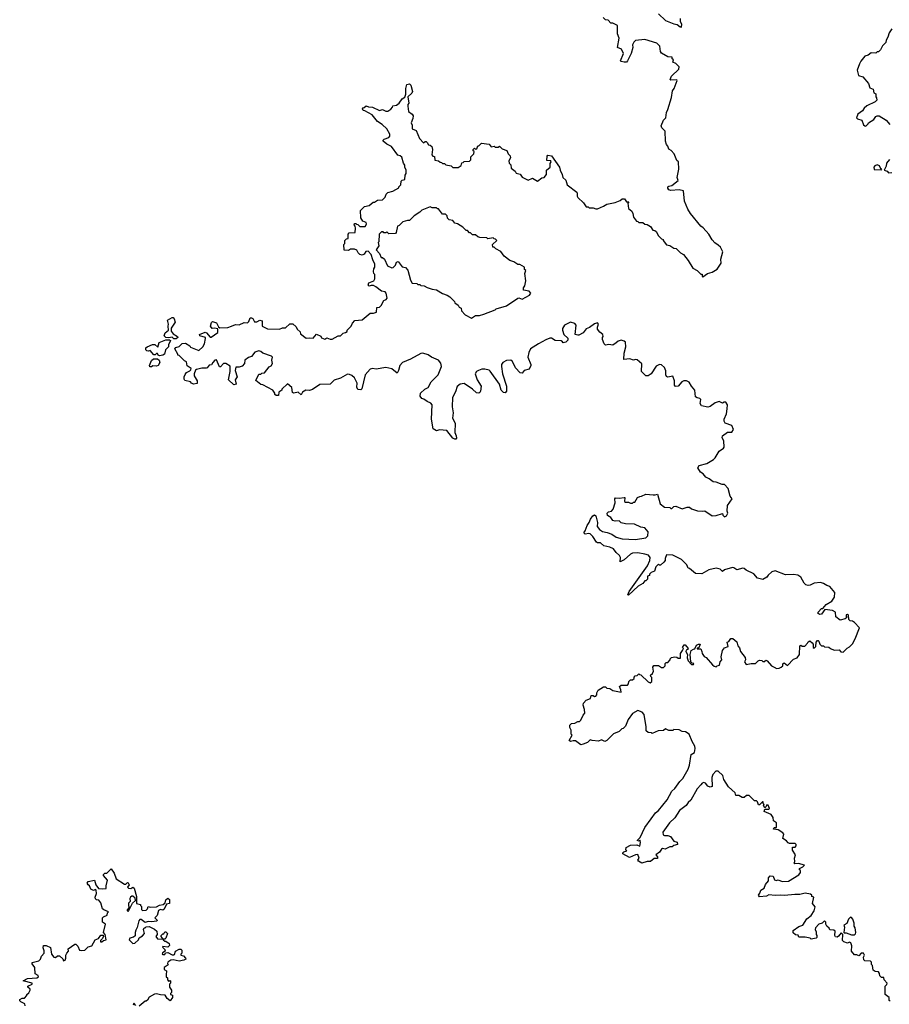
# Model space of a CAD drawing. Extents: x 2494118 to 2687960, y 757339 to 915227.
# Tile 76 of 256: x 2561230 to 2569651, y 873169 to 882703. Entities that reach past the tile are written whole.
import ezdxf

# ---------------------------------------------------------------- set-up
doc = ezdxf.new("R2010")
doc.units = 0

msp = doc.modelspace()

# ---------------------------------------------------------------- linework, layer by layer
at = {"layer": '0CON20XD'}
for points in [[(2564506.7, 880446.7), (2564495, 880470), (2564471.7, 880481.7), (2564435, 880480), (2564415, 880467.5), (2564371.7, 880471.7), (2564370, 880525), (2564380, 880535), (2564380, 880565), (2564395, 880580), (2564410, 880585), (2564412.5, 880625), (2564421.7, 880638.3), (2564478.3, 880641.7), (2564482.5, 880685), (2564480, 880705), (2564470, 880715), (2564471.7, 880728.3), (2564485, 880730), (2564491.7, 880721.7), (2564505, 880720), (2564525, 880700), (2564575, 880700), (2564580, 880705), (2564587.5, 880725), (2564585, 880740), (2564551.7, 880751.7), (2564532.5, 880785), (2564530, 880855), (2564570, 880895), (2564615, 880903.3), (2564653, 880937), (2564665, 880937.5), (2564693.6, 880956.4), (2564745, 880960), (2564770, 880985), (2564780, 881015), (2564795, 881030), (2564845, 881042.5), (2564900, 881075), (2564900, 881085), (2564920, 881105), (2564925, 881140), (2564935, 881150), (2564960, 881155), (2564963.6, 881196.4), (2564972.5, 881215), (2564972.5, 881245), (2564960, 881275), (2564960, 881295), (2564947.5, 881315), (2564930.7, 881370.7), (2564915.9, 881385.9), (2564890.7, 881390.7), (2564830, 881475), (2564785, 881497.5), (2564750, 881525), (2564750, 881535), (2564760, 881545), (2564805, 881563.3), (2564813.3, 881575), (2564813.3, 881595), (2564785, 881647.5), (2564738.8, 881688.8), (2564696, 881716), (2564642.3, 881782.3), (2564571.7, 881821.7), (2564555, 881823.3), (2564550.7, 881839.3), (2564555, 881850), (2564567, 881853), (2564585, 881870), (2564608.3, 881858.3), (2564646.4, 881856.4), (2564715, 881823.3), (2564745, 881832.5), (2564775, 881817.5), (2564795, 881817.5), (2564823, 881837), (2564840, 881855), (2564845, 881870), (2564880, 881875), (2564906.4, 881893.6), (2564933.6, 881936.4), (2564958.3, 881951.7), (2564969.3, 881980.7), (2564970, 882035), (2564980, 882075), (2565005, 882082.5), (2565018.3, 882068.3), (2565033, 882007), (2565028.8, 881991.2), (2564990, 881955), (2564997.5, 881895), (2564988.3, 881881.7), (2564987.5, 881865), (2564993.9, 881813.9), (2565029.3, 881789.3), (2565041.7, 881771.7), (2565037.5, 881745), (2565020, 881705), (2565031.7, 881681.7), (2565030, 881645), (2565069.3, 881629.3), (2565101.7, 881551.7), (2565141.7, 881511.7), (2565155, 881522.5), (2565165, 881522.5), (2565177.5, 881515), (2565190, 881490), (2565205, 881487.5), (2565222.5, 881475), (2565226.4, 881446.4), (2565220, 881395), (2565231.7, 881381.7), (2565247, 881377), (2565251.7, 881341.7), (2565287, 881337), (2565301.7, 881321.7), (2565315, 881320), (2565325, 881310), (2565345, 881310), (2565358.3, 881298.3), (2565407, 881287), (2565425, 881270), (2565475, 881270), (2565505, 881290), (2565511.7, 881318.3), (2565525, 881320), (2565535, 881330), (2565587, 881333), (2565600, 881345), (2565600, 881375), (2565627.5, 881405), (2565630, 881425), (2565623, 881433), (2565623, 881447), (2565635, 881460), (2565645, 881450), (2565658.3, 881451.7), (2565665, 881480), (2565675, 881480), (2565703, 881507), (2565775, 881497.5), (2565795, 881472.5), (2565825, 881477.5), (2565835, 881470), (2565865, 881470), (2565875, 881477.5), (2565901.7, 881451.7), (2565946.4, 881436.4), (2565960, 881405), (2565980, 881385), (2565982.5, 881365), (2565967.5, 881335), (2565970, 881315), (2565987, 881297), (2565990, 881265), (2566026.7, 881235), (2566037, 881217), (2566076.2, 881206.2), (2566097, 881177), (2566140, 881155), (2566155, 881150), (2566195, 881167.5), (2566245, 881140), (2566285, 881170), (2566310, 881175), (2566330, 881205), (2566332.5, 881245), (2566367.5, 881275), (2566368.3, 881311.7), (2566377.5, 881325), (2566375, 881337.5), (2566335, 881340), (2566338.3, 881381.7), (2566345, 881390), (2566380, 881385), (2566457.5, 881275), (2566462.5, 881245), (2566483.3, 881205), (2566490, 881175), (2566518.8, 881148.8), (2566532.5, 881105), (2566625, 881032.5), (2566630, 881025), (2566627.5, 880995), (2566635, 880980), (2566689.3, 880929.3), (2566715, 880890), (2566735, 880890), (2566745, 880880), (2566785, 880882.5), (2566810.3, 880870.3), (2566825, 880870.8), (2566885, 880896.2), (2566915, 880916.2), (2566995, 880933.8), (2567045, 880953.3), (2567065, 880967.5), (2567087, 880967), (2567105, 880940), (2567128.3, 880938.3), (2567120, 880925), (2567126.7, 880875), (2567157.5, 880847.5), (2567168.8, 880825), (2567175, 880790), (2567201.7, 880751.7), (2567215, 880750), (2567225, 880740), (2567265, 880740), (2567283, 880723), (2567305, 880720), (2567339.3, 880699.3), (2567360, 880665), (2567381.7, 880661.7), (2567393, 880653), (2567415, 880610), (2567445, 880580), (2567460, 880575), (2567460, 880565), (2567493.6, 880523.6), (2567527, 880517), (2567565, 880490), (2567587, 880487), (2567630, 880445), (2567659.3, 880429.3), (2567705, 880370), (2567747, 880297), (2567790, 880275), (2567813, 880253), (2567825, 880240), (2567838.3, 880238.3), (2567840, 880215), (2567845, 880212.5), (2567890, 880245), (2567935, 880256.7), (2567983.9, 880286.1), (2568023.3, 880345), (2568020, 880385), (2568040, 880455), (2568015, 880500), (2567995, 880520), (2567960.7, 880540.7), (2567935, 880570), (2567902.5, 880625), (2567847.7, 880687.7), (2567825, 880703.3), (2567725, 880827.5), (2567699.3, 880869.3), (2567668.8, 880945), (2567657.5, 881045), (2567615, 881054.4), (2567535, 881050), (2567517.5, 881055), (2567505, 881070), (2567506.2, 881085), (2567515, 881092), (2567545, 881098), (2567606.7, 881145), (2567597.5, 881175), (2567612.5, 881255), (2567610, 881325), (2567595, 881340), (2567567.5, 881405), (2567540, 881435), (2567515, 881450), (2567507, 881477), (2567492.5, 881495), (2567482.5, 881525), (2567480, 881625), (2567450, 881655), (2567442.5, 881675), (2567465, 881730), (2567487, 881753), (2567492.5, 881805), (2567506.4, 881833.6), (2567540.7, 881949.3), (2567553.3, 882015), (2567566.7, 882035), (2567597.5, 882115), (2567595, 882120), (2567535, 882117.5), (2567527.5, 882125), (2567543.3, 882155), (2567612.5, 882225), (2567617.5, 882245), (2567585, 882277.5), (2567555, 882290), (2567560, 882315), (2567550, 882325), (2567548.3, 882338.3), (2567505, 882342.5), (2567445, 882377.5), (2567436.7, 882395), (2567430, 882445), (2567400, 882475), (2567285, 882512.5), (2567195, 882500), (2567177.5, 882485), (2567165, 882460), (2567166.7, 882435), (2567150.8, 882375), (2567116.4, 882303.6), (2567105, 882292.5), (2567085, 882290), (2567055, 882297.5), (2567047.5, 882305), (2567076, 882375), (2567057, 882417), (2567020, 882435), (2567036.7, 882525), (2567020, 882565), (2567017.5, 882645), (2566975, 882670), (2566955, 882670), (2566928.3, 882698.3), (2566901.7, 882701.7), (2566880, 882725)], [(2567415, 882760), (2567485, 882694), (2567565, 882661.2), (2567595.9, 882655.9), (2567625, 882632.5), (2567635, 882630), (2567637.5, 882635), (2567641.2, 882655), (2567630, 882685), (2567628.5, 882715)], [(2569677, 882613), (2569650, 882575), (2569637, 882533), (2569620, 882505), (2569617, 882483), (2569585, 882450), (2569565, 882410), (2569545, 882390), (2569535, 882390), (2569521.7, 882378.3), (2569475, 882382.5), (2569445, 882360), (2569415, 882350), (2569375, 882300), (2569362.5, 882275), (2569340, 882215), (2569353, 882163), (2569395, 882150), (2569450, 882085), (2569463.6, 882043.6), (2569495, 882030), (2569500, 881995), (2569520, 881985), (2569520, 881955), (2569527, 881947), (2569530, 881925), (2569515, 881908.8), (2569435, 881869.2), (2569408, 881845), (2569391.2, 881818.8), (2569345, 881788), (2569333.8, 881753.8), (2569343, 881743), (2569385, 881730), (2569402.5, 881685), (2569413.9, 881673.9), (2569425, 881673.3), (2569447.5, 881695), (2569450, 881705), (2569500, 881735), (2569520, 881765), (2569535, 881772.5), (2569551.7, 881771.7), (2569619.3, 881729.3), (2569655, 881687.5)], [(2569575, 881250), (2569580, 881255), (2569570, 881260), (2569555, 881287.5), (2569535, 881296.7), (2569511.7, 881288.3), (2569500, 881275), (2569505, 881252.5), (2569575, 881250)], [(2569651.7, 881348.3), (2569622.5, 881315), (2569620, 881285), (2569600, 881245), (2569630, 881235), (2569645, 881220), (2569675, 881222.5)], [(2565605, 879812.5), (2565643, 879837), (2565683, 879837), (2565725, 879850), (2565835, 879893.3), (2565845, 879902.5), (2565945, 879932.5), (2566055, 880007.5), (2566065, 880010), (2566095, 879998), (2566166.7, 880035), (2566180, 880055), (2566165, 880073.8), (2566110, 880085), (2566110, 880105), (2566122.5, 880125), (2566130, 880175), (2566122.5, 880245), (2566130, 880275), (2566120, 880285), (2566120, 880305), (2566071.7, 880331.7), (2566055, 880332.5), (2566015, 880357.5), (2565975, 880370), (2565921.7, 880411.7), (2565889.3, 880459.3), (2565840, 880485), (2565825, 880500), (2565811.7, 880501.7), (2565810, 880525), (2565850, 880565), (2565838.3, 880578.3), (2565825, 880580), (2565815, 880590), (2565765, 880580), (2565755, 880590), (2565685, 880592.5), (2565665, 880600), (2565645, 880620), (2565615, 880620), (2565595, 880640), (2565585, 880640), (2565565, 880660), (2565555, 880660), (2565520, 880695), (2565470, 880725), (2565445, 880732.5), (2565425, 880760), (2565390, 880765), (2565371.7, 880781.7), (2565370, 880805), (2565355, 880820), (2565325, 880820), (2565285, 880870), (2565275, 880870), (2565265, 880880), (2565225, 880882.5), (2565205, 880890), (2565125, 880857.5), (2565105, 880837.5), (2565050, 880805), (2565005, 880760), (2564985, 880760), (2564940, 880745), (2564905, 880710), (2564890, 880705), (2564877, 880643), (2564868.3, 880631.7), (2564805, 880630), (2564785, 880650), (2564775, 880640), (2564755, 880640), (2564748.3, 880648.3), (2564735, 880650), (2564712.5, 880625), (2564707, 880553), (2564702.5, 880545), (2564707, 880513), (2564683, 880473), (2564715, 880440), (2564731.7, 880401.7), (2564745, 880400), (2564763, 880383), (2564790.7, 880320.7), (2564835, 880300), (2564847, 880303), (2564870, 880325), (2564880, 880355), (2564895, 880360), (2564935, 880310), (2564965, 880302.5), (2564988.8, 880278.8), (2565015, 880180), (2565031.7, 880151.7), (2565075, 880150), (2565085, 880140), (2565105, 880140), (2565115, 880130), (2565147, 880127), (2565175, 880110), (2565223, 880093), (2565265, 880087.5), (2565323, 880053), (2565370, 880035), (2565395, 880020), (2565440, 879975), (2565445, 879960), (2565475, 879940), (2565485, 879920), (2565505, 879910), (2565510, 879885), (2565543.6, 879843.6), (2565605, 879812.5)], [(2566945, 877594), (2566888.3, 877608.3), (2566855, 877636.2), (2566825, 877636.7), (2566815, 877643.3), (2566779.1, 877699.1), (2566755, 877723.8), (2566741.2, 877728.8), (2566705, 877722.5), (2566695, 877730), (2566692.5, 877735), (2566707, 877753), (2566723.8, 877806.2), (2566746.1, 877833.9), (2566757.5, 877865), (2566780.7, 877899.3), (2566795, 877910), (2566808.3, 877898.3), (2566827, 877833), (2566822.5, 877795), (2566845, 877767.5), (2566875, 877746.7), (2566918.8, 877738.8), (2566965, 877720), (2567005, 877693.8), (2567065, 877676.7), (2567195, 877670.8), (2567295, 877686.7), (2567312.5, 877705), (2567317.5, 877745), (2567283.6, 877783.6), (2567245, 877787.5), (2567185, 877818.8), (2567095, 877820), (2567055, 877830), (2567035, 877850), (2566995, 877847.5), (2566975, 877852.5), (2566955, 877882.5), (2566921.7, 877901.7), (2566920, 877925), (2566932.5, 877937.5), (2566960, 877945), (2566977, 877963), (2566996.7, 878025), (2566992.5, 878065), (2566998.3, 878071.7), (2567035, 878070), (2567085, 878077.5), (2567090, 878075), (2567088.3, 878038.3), (2567095, 878030), (2567125, 878030), (2567145, 878020), (2567165, 878020), (2567175, 878030), (2567188.3, 878031.7), (2567213.6, 878076.4), (2567235, 878087.5), (2567251.7, 878088.3), (2567295, 878110), (2567363.6, 878103.6), (2567385, 878102.5), (2567405, 878110), (2567432.5, 878015), (2567475, 877983.3), (2567525, 877980), (2567535, 877970), (2567545, 877970), (2567565, 877990), (2567585, 877992.5), (2567645, 877966.7), (2567695, 877982.5), (2567715, 877982.5), (2567735, 877966.7), (2567795, 877948.8), (2567845, 877943.3), (2567865, 877947.5), (2567935, 877900), (2567975, 877901.2), (2568035, 877920), (2568040, 877905), (2568055, 877890), (2568075, 877900), (2568087.5, 877925), (2568080, 877945), (2568085, 878000), (2568130, 878065), (2568110.5, 878090.5), (2568090, 878165), (2568055, 878202.5), (2568031.7, 878201.7), (2567975, 878223.3), (2567945, 878227.5), (2567908.3, 878258.3), (2567873.9, 878273.9), (2567847.5, 878305), (2567822.5, 878322.5), (2567797.5, 878365), (2567810, 878385), (2567885, 878406.7), (2567950, 878445), (2567965, 878460), (2568004, 878526), (2568045, 878552.5), (2568052.5, 878565), (2568048.8, 878625), (2568033.3, 878655), (2568036.7, 878675), (2568085, 878708.8), (2568125, 878707.5), (2568142.5, 878735), (2568125, 878772.5), (2568062.5, 878795), (2568053.3, 878815), (2568053.6, 878833.6), (2568076, 878885), (2568082.5, 878935), (2568083.3, 878975), (2568068.3, 878998.3), (2568050.7, 878999.3), (2568035, 878990), (2568003.6, 879006.4), (2567965, 878992.5), (2567915, 878956.7), (2567895, 878950), (2567832.5, 878965), (2567821.2, 878985), (2567825.9, 879025.9), (2567815.9, 879035.9), (2567790.5, 879040.5), (2567775, 879052.5), (2567767.5, 879115), (2567734.2, 879154.2), (2567714.2, 879194.2), (2567685.9, 879205.9), (2567662.5, 879205), (2567642, 879195), (2567605, 879154.2), (2567580.3, 879150.3), (2567570, 879165), (2567570, 879205), (2567555, 879250), (2567505, 879242), (2567495, 879246.7), (2567486, 879265), (2567485.7, 879304.3), (2567475.7, 879335), (2567445, 879361.2), (2567425, 879363.3), (2567395, 879346.7), (2567343.8, 879275), (2567315, 879253.8), (2567295, 879253.3), (2567252.5, 879295), (2567255, 879370), (2567210.7, 879410.7), (2567195, 879413.3), (2567175, 879406.7), (2567139.2, 879419.2), (2567081.7, 879411.7), (2567083.3, 879475), (2567100, 879535), (2567095, 879580), (2567085, 879590), (2567055, 879600), (2567025, 879590), (2567007.5, 879575), (2566975, 879550), (2566935, 879556.7), (2566901.7, 879551.7), (2566890, 879565), (2566873.3, 879605), (2566872.5, 879625), (2566880, 879635), (2566877.5, 879655), (2566847, 879677), (2566826.7, 879705), (2566823.8, 879725), (2566836.7, 879755), (2566826.7, 879766.7), (2566795, 879758.8), (2566747.1, 879722.9), (2566715, 879708.8), (2566685, 879670), (2566645, 879646.7), (2566635, 879646.7), (2566610, 879655), (2566620, 879745), (2566605, 879761.2), (2566565, 879774), (2566505, 879746), (2566487.3, 879712.7), (2566485.8, 879695), (2566500, 879655), (2566539.3, 879619.3), (2566538.8, 879601.2), (2566518.3, 879581.7), (2566492.5, 879572.5), (2566487.5, 879585), (2566475, 879592.5), (2566415, 879598), (2566378.8, 879618.8), (2566365, 879618.8), (2566325, 879604.2), (2566255, 879565.6), (2566178, 879515), (2566159.1, 879480.9), (2566150, 879435), (2566178.8, 879365), (2566180, 879355), (2566165, 879320), (2566115, 879307.5), (2566095, 879280), (2566075, 879282.5), (2566031.7, 879331.7), (2566002, 879392), (2565985, 879406), (2565945, 879403.8), (2565910, 879385), (2565896.7, 879365), (2565894.2, 879345), (2565904.2, 879275), (2565944.2, 879155), (2565943.8, 879106.2), (2565931.7, 879088.3), (2565915, 879093.3), (2565891.2, 879115), (2565875, 879173.3), (2565785, 879300), (2565775, 879308), (2565735, 879317.5), (2565705, 879318.1), (2565673.2, 879306.8), (2565653.3, 879295), (2565641.2, 879275), (2565660, 879215), (2565700, 879155), (2565693.3, 879106.7), (2565685, 879092.5), (2565675, 879087.5), (2565655, 879090), (2565615, 879126.7), (2565535, 879180), (2565495, 879172.5), (2565465, 879152.5), (2565449.5, 879100.5), (2565420, 879045), (2565416.7, 878955), (2565428.8, 878895), (2565420, 878845), (2565448, 878795), (2565442.5, 878705), (2565456.2, 878675), (2565459.3, 878650.7), (2565455, 878640), (2565445, 878640), (2565425, 878651.2), (2565366.1, 878726.1), (2565295, 878732.5), (2565265, 878722.5), (2565235, 878740), (2565216.4, 878836.4), (2565223.3, 878975), (2565210.7, 878990.7), (2565175, 879006.7), (2565145, 879030), (2565123.8, 879033.8), (2565108.3, 879058.3), (2565112.5, 879085), (2565153.6, 879126.4), (2565185, 879142.5), (2565214.2, 879195.8), (2565283.8, 879265), (2565313.3, 879345), (2565307.7, 879377.7), (2565286.7, 879405), (2565216.6, 879436.6), (2565185, 879459.2), (2565135, 879474.2), (2565115, 879471.4), (2565015, 879414.2), (2564937.9, 879382.1), (2564911.2, 879355), (2564898.8, 879305), (2564885, 879280), (2564835, 879321.2), (2564776.4, 879333.6), (2564680.7, 879319.3), (2564645, 879323.8), (2564625, 879318.8), (2564575, 879262.5), (2564541.7, 879128.3), (2564535, 879120), (2564503.6, 879123.6), (2564494, 879145), (2564498.8, 879185), (2564471.2, 879235), (2564445, 879258.8), (2564425, 879268.8), (2564405, 879270), (2564337.9, 879232.1), (2564275, 879213.8), (2564235, 879174), (2564135, 879170), (2564065, 879123.3), (2564035, 879113.3), (2564000, 879115), (2563970, 879095), (2563955, 879070), (2563927.5, 879097.5), (2563885, 879087.5), (2563871.7, 879091.7), (2563865, 879140), (2563823, 879177), (2563770, 879125), (2563770, 879115), (2563740, 879095), (2563736.4, 879063.6), (2563713, 879063), (2563700, 879075), (2563700, 879085), (2563680, 879115), (2563585, 879167.5), (2563565, 879170), (2563518.3, 879208.3), (2563545, 879270), (2563565, 879270), (2563575, 879280), (2563600, 879285), (2563645, 879340), (2563665, 879352.5), (2563677.5, 879375), (2563672.5, 879405), (2563677.5, 879435), (2563670, 879445), (2563585, 879472.5), (2563565, 879490), (2563546.2, 879496.2), (2563507.5, 879485), (2563475, 879440), (2563445, 879432.5), (2563410, 879405), (2563407.5, 879375), (2563385, 879347.5), (2563355, 879337.5), (2563321.7, 879338.3), (2563317.5, 879305), (2563336.7, 879245), (2563317.5, 879215), (2563327.5, 879175), (2563305, 879167.5), (2563252.5, 879215), (2563267, 879297), (2563268.3, 879348.3), (2563225, 879372.5), (2563205, 879372.5), (2563175, 879340), (2563165, 879340), (2563135, 879410), (2563120, 879405), (2563100, 879385), (2563088.3, 879361.7), (2563065, 879357.5), (2563045, 879332.5), (2563035, 879327.5), (2562995, 879330), (2562943, 879317), (2562931.7, 879308.3), (2562920, 879275), (2562920, 879255), (2562947.5, 879205), (2562948.3, 879181.7), (2562913.6, 879173.6), (2562895, 879182.5), (2562885, 879197.5), (2562829.3, 879209.3), (2562821.7, 879221.7), (2562821.2, 879245), (2562831.7, 879268.3), (2562844, 879286), (2562878.3, 879301.7), (2562888.3, 879311.7), (2562890, 879325), (2562851.7, 879351.7), (2562845, 879390), (2562825, 879400), (2562775, 879450), (2562760, 879455), (2562760, 879465), (2562732.5, 879515), (2562741.7, 879528.3), (2562775, 879537.5), (2562803, 879567), (2562835, 879570), (2562876.4, 879546.4), (2562885, 879532.5), (2562965, 879500), (2563002.5, 879535), (2563020, 879565), (2563030, 879615), (2563030, 879625), (2562973, 879643), (2562970, 879655), (2563025, 879676.2), (2563039.4, 879669.4), (2563075, 879630), (2563085, 879630), (2563147.5, 879675), (2563150, 879710), (2563115, 879717.5), (2563093, 879713), (2563077.5, 879735), (2563088.3, 879771.7), (2563098.3, 879781.7), (2563135, 879767.5), (2563155, 879730), (2563168.3, 879718.3), (2563245, 879723.3), (2563280, 879735), (2563318.3, 879751.7), (2563355, 879746.7), (2563405, 879770), (2563435, 879767.5), (2563448.3, 879781.7), (2563462.5, 879815), (2563475, 879816.7), (2563488.3, 879808.3), (2563505, 879777.5), (2563525, 879776.7), (2563555, 879792.5), (2563577.5, 879787.5), (2563577.5, 879735), (2563628.3, 879708.3), (2563745, 879707.5), (2563775, 879720), (2563805, 879720), (2563845, 879757.5), (2563875, 879757.5), (2563908.3, 879728.3), (2563917, 879707), (2563945, 879680), (2563950.7, 879660.7), (2564005, 879617.5), (2564035, 879622.5), (2564071.7, 879618.3), (2564105, 879656.7), (2564145, 879640), (2564151.7, 879621.7), (2564185, 879610), (2564205, 879622.5), (2564235, 879610), (2564255, 879610), (2564315, 879642.5), (2564337, 879643), (2564363.9, 879666.1), (2564385, 879672.5), (2564400, 879685), (2564400, 879695), (2564440, 879735), (2564453.3, 879765), (2564475, 879790), (2564545, 879797.5), (2564625, 879860), (2564655, 879860), (2564685, 879870), (2564690, 879915), (2564715, 879920), (2564730, 879935), (2564757, 879983), (2564777.5, 879992.5), (2564787.5, 880005), (2564780, 880055), (2564768.3, 880068.3), (2564733, 880073), (2564680, 880115), (2564655, 880127.5), (2564635, 880130), (2564615, 880123.3), (2564603, 880133), (2564612.5, 880155), (2564660, 880175), (2564670, 880195), (2564670, 880235), (2564660, 880245), (2564657.5, 880265), (2564658.3, 880291.7), (2564670, 880305), (2564670, 880335), (2564648.3, 880378.3), (2564635, 880430), (2564605, 880460), (2564581.7, 880458.3), (2564566.7, 880433.3), (2564545, 880422.5), (2564525, 880430), (2564506.7, 880446.7)], [(2562723, 879613), (2562705, 879630), (2562675, 879622.5), (2562645, 879626.7), (2562630.7, 879640.7), (2562639.3, 879670.7), (2562670, 879695), (2562667.5, 879735), (2562672.5, 879755), (2562662.5, 879795), (2562705, 879820), (2562715, 879820), (2562726.1, 879806.1), (2562734, 879775), (2562697.5, 879715), (2562697, 879687), (2562715, 879660), (2562757.5, 879635), (2562760, 879625), (2562745, 879613.3), (2562723, 879613)], [(2562585, 879447.5), (2562570, 879455), (2562565, 879470), (2562555, 879470), (2562541.7, 879458.3), (2562528.3, 879458.3), (2562495, 879500), (2562477.5, 879492.5), (2562460, 879495), (2562450, 879505), (2562450, 879525), (2562463.3, 879536.7), (2562515, 879557.5), (2562537.5, 879557.5), (2562567, 879533), (2562581.7, 879578.3), (2562645, 879603.8), (2562681.7, 879601.7), (2562690, 879595), (2562672.5, 879555), (2562672.5, 879535), (2562642.5, 879505), (2562632.5, 879465), (2562615, 879453.3), (2562585, 879447.5)], [(2562491.7, 879341.7), (2562487.5, 879355), (2562507, 879403), (2562525, 879420), (2562565, 879420), (2562580, 879405), (2562587.5, 879385), (2562570, 879355), (2562555, 879347.5), (2562518.3, 879351.7), (2562505, 879342.5), (2562491.7, 879341.7)], [(2568540, 874375), (2568555, 874367.5), (2568575, 874373.3), (2568615, 874356.7), (2568675, 874362.5), (2568776.4, 874423.6), (2568790, 874445), (2568790, 874465), (2568781.7, 874471.7), (2568780, 874485), (2568815, 874500), (2568830, 874515), (2568771.7, 874531.7), (2568735, 874530), (2568730, 874535), (2568737.5, 874552.5), (2568732.5, 874585), (2568742.5, 874615), (2568713, 874663), (2568712.5, 874685), (2568715, 874690), (2568738.3, 874691.7), (2568750, 874705), (2568750, 874715), (2568740, 874725), (2568685, 874726.2), (2568672.7, 874732.7), (2568655, 874752.5), (2568620, 874775), (2568630, 874815), (2568619.3, 874829.3), (2568575, 874860), (2568530, 874865), (2568535, 874880), (2568558.3, 874881.7), (2568560, 874925), (2568530, 874945), (2568526.4, 874976.4), (2568506.4, 875006.4), (2568440, 875035), (2568445, 875060), (2568485, 875060), (2568490, 875065), (2568478.3, 875098.3), (2568465, 875100), (2568460, 875085), (2568445, 875070), (2568433, 875093), (2568440, 875105), (2568430, 875115), (2568428.3, 875128.3), (2568421.7, 875128.3), (2568395, 875100), (2568385, 875100), (2568375, 875130), (2568365, 875140), (2568345, 875140), (2568295, 875190), (2568268.3, 875191.7), (2568245, 875170), (2568225, 875170), (2568195, 875190), (2568165, 875190), (2568158.3, 875218.3), (2568092.5, 875275), (2568047.5, 875345), (2568040, 875385), (2567995, 875427.5), (2567970, 875425), (2567943.3, 875395), (2567934, 875365), (2567935, 875277.5), (2567917, 875273), (2567895, 875282.5), (2567870.3, 875310.3), (2567855, 875316), (2567839.5, 875310.5), (2567826.2, 875295), (2567790, 875255), (2567730, 875145), (2567705, 875123.3), (2567685, 875093.3), (2567618.8, 875045), (2567575.5, 874974.5), (2567523.8, 874925), (2567458, 874835), (2567460, 874810), (2567473.9, 874803.9), (2567505, 874803.8), (2567533, 874793), (2567565, 874747.5), (2567598.3, 874738.3), (2567600, 874715), (2567565, 874707.5), (2567547, 874693), (2567525, 874692.5), (2567479.3, 874670.7), (2567455, 874677.5), (2567445, 874672.5), (2567426.2, 874643.8), (2567390, 874615), (2567407, 874597), (2567405, 874580), (2567375, 874582.5), (2567339.5, 874550.5), (2567305, 874551.2), (2567255, 874536.7), (2567223.9, 874553.9), (2567217.5, 874565), (2567227.5, 874585), (2567215, 874620), (2567195, 874617.5), (2567135, 874591.2), (2567070, 874625), (2567070, 874635), (2567080, 874645), (2567110, 874655), (2567100, 874665), (2567103.6, 874686.4), (2567145, 874710), (2567205, 874712.5), (2567235, 874700), (2567242.5, 874735), (2567240, 874755), (2567235, 874760), (2567225, 874750), (2567210, 874755), (2567237, 874783), (2567285, 874880), (2567346.1, 874963.9), (2567387, 875023), (2567417.5, 875045), (2567500.7, 875149.3), (2567545, 875232.5), (2567575, 875257.5), (2567623.3, 875325), (2567653.3, 875355), (2567703.3, 875445), (2567716.7, 875485), (2567733, 875587), (2567763.6, 875606.4), (2567772, 875645), (2567767.7, 875667.7), (2567742.3, 875712.3), (2567712.5, 875785), (2567677, 875807), (2567645, 875810), (2567615, 875827.5), (2567565, 875830), (2567555, 875820), (2567515, 875820), (2567485, 875837.5), (2567465, 875820), (2567413, 875817), (2567355, 875790), (2567347, 875797), (2567315, 875800), (2567298.3, 875818.3), (2567297.5, 875855), (2567277.5, 875975), (2567258.3, 875998.3), (2567215, 876012.5), (2567163.6, 875986.4), (2567123, 875927), (2567097, 875863), (2567075, 875840), (2567060, 875835), (2567035, 875810), (2566981.7, 875788.3), (2566915, 875722.5), (2566895, 875712.5), (2566865, 875730), (2566835, 875717.5), (2566775, 875722.5), (2566755, 875730), (2566727, 875703), (2566685, 875687.5), (2566665, 875680), (2566611.7, 875721.7), (2566588.3, 875721.7), (2566565, 875712.5), (2566550, 875725), (2566580, 875775), (2566570, 875785), (2566570, 875825), (2566558.3, 875848.3), (2566558.3, 875871.7), (2566575, 875887.5), (2566605, 875890), (2566635, 875907.5), (2566651.7, 875908.3), (2566665, 875920), (2566685, 875970), (2566701.7, 875988.3), (2566700, 876025), (2566687.5, 876065), (2566690, 876085), (2566716.4, 876113.6), (2566758.3, 876131.7), (2566765, 876160), (2566785, 876160), (2566795, 876150), (2566808.3, 876151.7), (2566820, 876165), (2566820, 876185), (2566830.7, 876209.3), (2566885, 876242.5), (2566901.7, 876241.7), (2566915, 876230), (2566945, 876227.5), (2566975, 876206.2), (2567055, 876190), (2567052.5, 876215), (2567040, 876245), (2567055, 876260), (2567115, 876260), (2567127, 876273), (2567130, 876295), (2567145, 876310), (2567165, 876310), (2567180, 876325), (2567181.7, 876338.3), (2567191.7, 876348.3), (2567208.3, 876351.7), (2567225, 876370), (2567231.7, 876361.7), (2567245, 876360), (2567315, 876290), (2567337, 876283), (2567350, 876295), (2567350, 876335), (2567341.7, 876341.7), (2567340, 876355), (2567358.3, 876371.7), (2567366.4, 876393.6), (2567362.5, 876435), (2567371.7, 876448.3), (2567415, 876448.8), (2567445, 876430), (2567465, 876430), (2567480, 876445), (2567481.7, 876468.3), (2567491.7, 876478.3), (2567505, 876480), (2567530, 876505), (2567530, 876515), (2567541.7, 876528.3), (2567575, 876532.5), (2567595, 876530), (2567605, 876520), (2567628.3, 876521.7), (2567630, 876565), (2567650, 876595), (2567657.5, 876615), (2567650, 876625), (2567665, 876650), (2567675, 876650), (2567702.5, 876615), (2567696.4, 876603.6), (2567683.3, 876596.7), (2567680, 876585), (2567697.5, 876555), (2567693.3, 876525), (2567704.1, 876494.1), (2567735, 876460), (2567755, 876460), (2567758.3, 876468.3), (2567741.7, 876471.7), (2567730, 876485), (2567722.5, 876555), (2567732.5, 876595), (2567753.6, 876606.4), (2567768.3, 876611.7), (2567785, 876647.5), (2567805, 876657.5), (2567820, 876655), (2567808.3, 876621.7), (2567791.7, 876618.3), (2567791.7, 876611.7), (2567825, 876610), (2567836.4, 876586.4), (2567837.5, 876565), (2567857, 876537), (2567876.4, 876526.4), (2567940, 876455), (2567955, 876442.5), (2567975, 876437.5), (2567985, 876447.5), (2568008.3, 876451.7), (2568012.5, 876485), (2568030, 876505), (2568022.5, 876535), (2568037.5, 876595), (2568055, 876620), (2568090, 876635), (2568080, 876675), (2568096.4, 876683.6), (2568115, 876710), (2568135, 876712.5), (2568175, 876680), (2568185, 876640), (2568201.7, 876621.7), (2568210, 876585), (2568257, 876527), (2568260, 876505), (2568247.5, 876485), (2568265, 876460), (2568315, 876470), (2568355, 876470), (2568380, 876495), (2568395, 876500), (2568417, 876497), (2568425, 876490), (2568445, 876490), (2568455, 876500), (2568470, 876495), (2568510, 876445), (2568548.3, 876428.3), (2568555, 876420), (2568585, 876422.5), (2568605, 876432.5), (2568620, 876445), (2568620, 876465), (2568633, 876477), (2568665, 876450), (2568725, 876510), (2568760, 876525), (2568780, 876555), (2568785, 876640), (2568795, 876647.5), (2568808.3, 876638.3), (2568831.7, 876638.3), (2568860, 876665), (2568865, 876680), (2568883, 876687), (2568905, 876670), (2568912.5, 876655), (2568913.3, 876625), (2568925, 876617.5), (2568938.8, 876635), (2568943.3, 876675), (2568955, 876692.5), (2568961.7, 876691.7), (2568970, 876685), (2568980, 876655), (2568995, 876640), (2569015, 876640), (2569025, 876630), (2569067, 876627), (2569083, 876613), (2569118.3, 876598.3), (2569165, 876600), (2569181.7, 876581.7), (2569205, 876580), (2569241.7, 876618.3), (2569265, 876630), (2569295, 876660), (2569321.2, 876708.8), (2569363.3, 876815), (2569315, 876866.7), (2569295, 876880), (2569273, 876883), (2569260, 876895), (2569255, 876936.7), (2569245, 876942.5), (2569235, 876940), (2569232.5, 876925), (2569240, 876915), (2569225, 876900), (2569175, 876890), (2569135, 876920), (2569130, 876965), (2569102.3, 876982.3), (2569028.3, 876991.7), (2568995, 876947.5), (2568975, 876942.5), (2568960, 876955), (2568963.6, 876966.4), (2568995, 877000), (2569008.3, 877001.7), (2569040.7, 877039.3), (2569095, 877073.3), (2569119.5, 877110.5), (2569123.3, 877155), (2569075, 877213.3), (2569045, 877223.3), (2569012.5, 877245), (2568985, 877252.5), (2568925, 877248), (2568885, 877226.2), (2568865, 877223.3), (2568842.3, 877232.3), (2568827.7, 877247.7), (2568795.9, 877305.9), (2568765, 877323.3), (2568725, 877331.2), (2568645, 877326.7), (2568545, 877367.5), (2568515, 877357.5), (2568477.5, 877325), (2568466.4, 877303.6), (2568425, 877282.5), (2568375, 877293.8), (2568338.8, 877338.8), (2568264.1, 877374.1), (2568245, 877390), (2568233, 877393), (2568175, 877376.7), (2568145.9, 877395.9), (2568132, 877398), (2568054.1, 877375.9), (2568035, 877360), (2568013.6, 877383.6), (2567975, 877391.2), (2567905, 877376.7), (2567835, 877337.5), (2567775, 877340), (2567715, 877390), (2567703.6, 877393.6), (2567690, 877425), (2567640, 877475), (2567555, 877517.5), (2567495, 877520), (2567480, 877485), (2567480, 877465), (2567468.3, 877451.7), (2567435, 877420), (2567425, 877420), (2567415, 877430), (2567390, 877405), (2567378.3, 877361.7), (2567345, 877350), (2567330, 877335), (2567328.3, 877321.7), (2567310, 877315), (2567310, 877285), (2567295, 877270), (2567285, 877270), (2567265, 877242.5), (2567220.7, 877219.3), (2567125, 877130), (2567120, 877135), (2567133.3, 877165), (2567308.8, 877415), (2567333.3, 877465), (2567337, 877497), (2567318.3, 877518.3), (2567285, 877528.8), (2567215, 877541.2), (2567165, 877536.2), (2567145, 877526.7), (2567085, 877472.5), (2567045, 877452.5), (2567047.5, 877495), (2567040, 877515), (2567005, 877543.3), (2566979.1, 877579.1), (2566945, 877594)], [(2561282.5, 873155), (2561280, 873175), (2561241.7, 873191.7), (2561231.7, 873201.7), (2561230, 873215), (2561255, 873230), (2561275, 873230), (2561300, 873255), (2561300, 873265), (2561318.3, 873281.7), (2561330, 873305), (2561330, 873315), (2561310, 873335), (2561310, 873345), (2561350, 873365), (2561350, 873375), (2561263, 873397), (2561305, 873418.8), (2561395, 873424.2), (2561413.3, 873435), (2561408, 873448), (2561380, 873465), (2561377, 873527), (2561351.7, 873561.7), (2561350, 873575), (2561415, 873590), (2561430, 873605), (2561440, 873635), (2561466.4, 873663.6), (2561468.3, 873688.3), (2561457.5, 873715), (2561461.7, 873738.3), (2561485, 873737.5), (2561528.3, 873718.3), (2561537.5, 873655), (2561560, 873625), (2561577, 873623), (2561595, 873640), (2561617, 873637), (2561648.3, 873608.3), (2561655, 873590), (2561670, 873595), (2561677.5, 873615), (2561677.5, 873645), (2561686.4, 873663.6), (2561702.5, 873685), (2561700, 873705), (2561765, 873750), (2561775, 873750), (2561793, 873733), (2561810, 873695), (2561825, 873690), (2561860, 873695), (2561893, 873727), (2561930, 873735), (2561962.5, 873795), (2561992.5, 873807.5), (2562015, 873840), (2562038.3, 873838.3), (2562040, 873825), (2562028.3, 873801.7), (2562011.7, 873788.3), (2562013.6, 873773.6), (2562027, 873773), (2562041.7, 873788.3), (2562067.5, 873795), (2562057.5, 873845), (2562040, 873865), (2562062.5, 873945), (2562033, 873963), (2562032.5, 874005), (2562043, 874017), (2562078.3, 874031.7), (2562080, 874055), (2562090, 874065), (2562045, 874082.5), (2562033.3, 874093.3), (2562015, 874152.5), (2561995, 874177.5), (2561975, 874180), (2561965, 874190), (2561962.5, 874205), (2561972.5, 874242.5), (2561970, 874275), (2561965, 874280), (2561945, 874272.5), (2561920, 874285), (2561907.5, 874315), (2561892.5, 874325), (2561883, 874343), (2561891.7, 874358.3), (2561955, 874370), (2561966.4, 874326.4), (2561991.7, 874291.7), (2562035, 874287.5), (2562068.3, 874291.7), (2562067.5, 874315), (2562081.7, 874371.7), (2562040, 874415), (2562040, 874425), (2562055, 874440), (2562075, 874440), (2562115, 874480), (2562145, 874437.5), (2562163.6, 874383.6), (2562245, 874332.5), (2562256.7, 874333.3), (2562273, 874347), (2562280, 874345), (2562290, 874325), (2562272.5, 874305), (2562283, 874293), (2562305, 874290), (2562325, 874302.5), (2562337.5, 874295), (2562361.7, 874211.7), (2562360, 874145), (2562400, 874135), (2562400, 874125), (2562410, 874115), (2562408.3, 874088.3), (2562418.3, 874078.3), (2562455, 874080), (2562467.5, 874095), (2562473, 874117), (2562495, 874111.2), (2562555, 874112.5), (2562585, 874127.5), (2562620, 874135), (2562638.3, 874151.7), (2562645, 874180), (2562663, 874197), (2562680, 874185), (2562680, 874145), (2562651.7, 874138.3), (2562628.3, 874091.7), (2562615, 874080), (2562595, 874087.5), (2562573.8, 874076.2), (2562561.7, 874028.3), (2562540, 874005), (2562560, 873985), (2562557, 873973), (2562505, 873967.5), (2562475, 873972.5), (2562445, 873960), (2562405, 873990), (2562395, 873990), (2562383.6, 873976.4), (2562367, 873913), (2562353.6, 873886.4), (2562347.5, 873865), (2562348.3, 873831.7), (2562331.7, 873818.3), (2562295, 873810), (2562290, 873795), (2562325, 873757.5), (2562345, 873762.5), (2562380, 873795), (2562387, 873813), (2562418.3, 873831.7), (2562440, 873855), (2562430, 873895), (2562435, 873910), (2562445, 873910), (2562455, 873920), (2562485, 873922.5), (2562537, 873897), (2562557, 873877), (2562560, 873845), (2562547.5, 873825), (2562563.6, 873803.6), (2562620, 873800), (2562600, 873825), (2562600, 873835), (2562615, 873850), (2562625, 873850), (2562635, 873870), (2562645, 873870), (2562660, 873855), (2562645, 873810), (2562635, 873800), (2562620, 873800), (2562620, 873795), (2562635, 873780), (2562645, 873780), (2562678.3, 873758.3), (2562681.7, 873738.3), (2562665, 873722.5), (2562615, 873730), (2562613, 873723), (2562635, 873700), (2562640, 873685), (2562611.7, 873668.3), (2562610, 873655), (2562615, 873650), (2562635, 873650), (2562641.7, 873668.3), (2562665, 873670), (2562705, 873647.5), (2562721.7, 873648.3), (2562728.3, 873651.7), (2562740, 873685), (2562775, 873702.5), (2562791.7, 873701.7), (2562800, 873695), (2562800, 873665), (2562790, 873655), (2562790, 873645), (2562815, 873640), (2562836.7, 873616.7), (2562837.5, 873605), (2562820, 873595), (2562775, 873586.7), (2562715, 873600), (2562695, 873597.5), (2562663.3, 873576.7), (2562660, 873565), (2562668.3, 873551.7), (2562630, 873525), (2562630, 873505), (2562651.7, 873491.7), (2562647.5, 873455), (2562650, 873435), (2562660, 873425), (2562660, 873405), (2562675, 873390), (2562685, 873400), (2562690, 873395), (2562690, 873375), (2562680, 873365), (2562680, 873335), (2562700, 873305), (2562700, 873285), (2562690, 873275), (2562690, 873265), (2562708.3, 873258.3), (2562710, 873235), (2562688.3, 873201.7), (2562657, 873227), (2562638.3, 873258.3), (2562595, 873260), (2562555, 873270), (2562535, 873266.7), (2562485, 873237.5), (2562469.3, 873210.7), (2562455, 873200), (2562445, 873200), (2562387.5, 873152.5)], [(2569658.3, 873198.3), (2569650, 873205), (2569650, 873235), (2569612.5, 873265), (2569610, 873345), (2569628.3, 873361.7), (2569630, 873375), (2569600, 873405), (2569598.3, 873428.3), (2569575, 873430), (2569560, 873445), (2569557, 873467), (2569545, 873482.5), (2569515, 873487.5), (2569495, 873500), (2569490, 873545), (2569480, 873555), (2569478.3, 873578.3), (2569468.3, 873588.3), (2569415, 873590), (2569405, 873600), (2569402.5, 873625), (2569410, 873645), (2569400, 873665), (2569380, 873665), (2569355, 873640), (2569337, 873647), (2569315, 873646.7), (2569283.8, 873685), (2569288.8, 873735), (2569280, 873765), (2569265, 873770), (2569245, 873762.5), (2569210, 873775), (2569198.3, 873788.3), (2569200, 873845), (2569185, 873860), (2569160, 873830), (2569145, 873820), (2569131.7, 873821.7), (2569122.5, 873835), (2569128.3, 873878.3), (2569115, 873887.5), (2569075, 873890), (2569070, 873905), (2569047.5, 873925), (2569037.5, 873945), (2569037.5, 873965), (2569025, 873977.5), (2569000, 873955), (2568970, 873945), (2568935, 873910), (2568932.5, 873895), (2568941.7, 873871.7), (2568942.5, 873845), (2568950, 873835), (2568950, 873815), (2568941.7, 873808.3), (2568895, 873800), (2568885, 873810), (2568835, 873820), (2568775, 873820), (2568768.3, 873838.3), (2568741.7, 873841.7), (2568721.7, 873861.7), (2568720, 873885), (2568775, 873923.8), (2568812.5, 873935), (2568854.1, 873995.9), (2568895, 874027.5), (2568923.3, 874075), (2568931.7, 874111.7), (2568907.5, 874145), (2568920, 874205), (2568901.7, 874211.7), (2568900, 874225), (2568887, 874237), (2568835, 874246.7), (2568786.1, 874233.9), (2568735, 874233.8), (2568635, 874221.2), (2568595, 874226.2), (2568545, 874221.2), (2568485, 874230), (2568463, 874217), (2568395, 874210), (2568383, 874227), (2568397.5, 874245), (2568407.5, 874275), (2568440, 874295), (2568451.7, 874328.3), (2568480, 874365), (2568480, 874395), (2568498.3, 874411.7), (2568525, 874410), (2568540, 874375)], [(2562285, 874070), (2562321.7, 874148.3), (2562350, 874175), (2562348.3, 874198.3), (2562327, 874217), (2562315, 874217.5), (2562302.5, 874205), (2562297.5, 874195), (2562300, 874165), (2562283, 874147), (2562282.5, 874125), (2562290, 874105), (2562270, 874085), (2562270, 874075), (2562285, 874070)], [(2569285, 873840.8), (2569315, 873843.3), (2569325, 873850), (2569326.7, 873865), (2569319.3, 873909.3), (2569310, 873925), (2569310, 873955), (2569296.7, 873995), (2569285, 874010), (2569275, 874012.5), (2569257.5, 873995), (2569239.3, 873950.7), (2569210, 873935), (2569217.5, 873915), (2569210, 873865), (2569215, 873860), (2569235, 873862.5), (2569285, 873840.8)], [(2562355, 873157.5), (2562335, 873180), (2562328, 873162)]]:
    msp.add_lwpolyline(points, dxfattribs=at)

doc.saveas('drawing.dxf')
